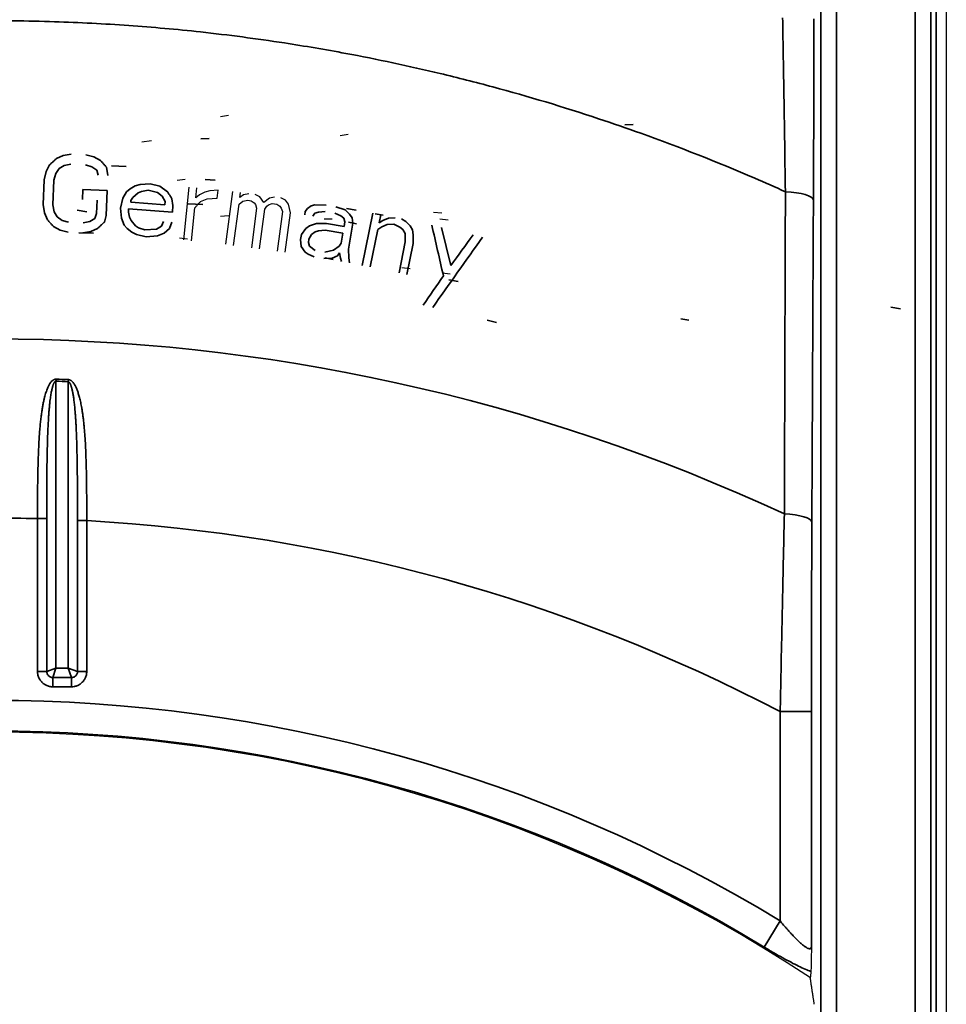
# Model space of a CAD drawing. Header units: millimetres. Extents: x -11430 to 11430, y -488 to 4365.
# Tile 64 of 92: x 1331 to 1361, y 2782 to 2813. Entities that reach past the tile are written whole.
import ezdxf

# ---------------------------------------------------------------- set-up
doc = ezdxf.new("R2010")
doc.units = ezdxf.units.MM
doc.header["$LTSCALE"] = 15
doc.layers.add('_Sichtbarkanten', color=7, linetype='Continuous', lineweight=25)
doc.layers.add('Sichtbar schmal (ISO)', color=7, linetype='Continuous', lineweight=35)

msp = doc.modelspace()

# ---------------------------------------------------------------- linework, layer by layer
at = {"layer": '_Sichtbarkanten'}
for p, q in [((1360.751, 3090.095), (1360.751, 2396.095)), ((1337.535, 2810.249), (1337.789, 2810.295)), ((1335.019, 2809.439), (1335.327, 2809.485)), ((1341.359, 2809.645), (1341.614, 2809.691)), ((1336.147, 2808.217), (1336.405, 2808.247)), ((1336.524, 2807.996), (1336.348, 2806.303)), ((1336.75, 2807.652), (1336.783, 2807.969)), ((1337.192, 2807.873), (1337.031, 2807.836)), ((1337.457, 2807.899), (1337.192, 2807.873)), ((1337.429, 2807.634), (1337.457, 2807.899)), ((1336.865, 2807.747), (1336.75, 2807.652)), ((1337.031, 2807.836), (1336.865, 2807.747)), ((1336.895, 2807.53), (1337.113, 2807.614)), ((1337.113, 2807.614), (1337.429, 2807.634)), ((1337.921, 2807.851), (1337.695, 2806.164)), ((1338.129, 2807.448), (1338.247, 2807.539)), ((1338.158, 2807.659), (1338.179, 2807.817)), ((1338.275, 2807.75), (1338.158, 2807.659)), ((1338.247, 2807.539), (1338.409, 2807.571)), ((1338.437, 2807.782), (1338.275, 2807.75)), ((1338.409, 2807.571), (1338.512, 2807.558)), ((1338.512, 2807.558), (1338.608, 2807.491)), ((1338.791, 2807.681), (1338.643, 2807.755)), ((1338.925, 2807.503), (1338.791, 2807.681)), ((1339.101, 2807.64), (1338.925, 2807.503)), ((1339.263, 2807.672), (1339.101, 2807.64)), ((1339.617, 2807.571), (1339.469, 2807.645)), ((1339.706, 2807.452), (1339.617, 2807.571)), ((1336.607, 2806.276), (1336.717, 2807.334)), ((1337.954, 2806.13), (1338.129, 2807.448)), ((1338.69, 2807.319), (1338.521, 2806.054)), ((1338.608, 2807.491), (1338.653, 2807.432)), ((1338.653, 2807.432), (1338.69, 2807.319)), ((1338.78, 2806.019), (1338.948, 2807.285)), ((1338.948, 2807.285), (1339.014, 2807.383)), ((1339.014, 2807.383), (1339.073, 2807.429)), ((1339.073, 2807.429), (1339.183, 2807.468)), ((1339.183, 2807.468), (1339.338, 2807.447)), ((1339.338, 2807.447), (1339.434, 2807.381)), ((1339.434, 2807.381), (1339.479, 2807.321)), ((1339.479, 2807.321), (1339.516, 2807.209)), ((1339.774, 2807.174), (1339.706, 2807.452)), ((1337.535, 2807.067), (1337.794, 2807.081)), ((1339.516, 2807.209), (1339.347, 2805.944)), ((1339.606, 2805.909), (1339.774, 2807.174)), ((1340.847, 2806.974), (1341.106, 2806.982)), ((1344.611, 2807.155), (1344.352, 2807.182)), ((1344.813, 2806.931), (1344.555, 2806.966)), ((1336.479, 2806.326), (1336.221, 2806.361)), ((1343.598, 2805.376), (1343.34, 2805.411)), ((1344.881, 2805.205), (1344.623, 2805.239))]:
    msp.add_line(p, q, dxfattribs=at)
msp.add_arc((1330.251, 2743.095), 47.457, 56.5611, 123.4389, dxfattribs=at)
msp.add_open_spline([(1336.717, 2807.334), (1336.737, 2807.356), (1336.776, 2807.399), (1336.835, 2807.464), (1336.875, 2807.508), (1336.895, 2807.53)], degree=3, dxfattribs=at)
for points, knots in [([(1356.436, 2783.698), (1356.436, 2783.682), (1356.436, 2783.666), (1356.434, 2783.468), (1356.431, 2783.304), (1356.426, 2783.107), (1356.425, 2783.05), (1356.421, 2782.958), (1356.419, 2782.923), (1356.417, 2782.899)], [-0.1392023, -0.1392023, -0.1392023, -0.1392023, -0.1334216, -0.1334216, -0.0665645, -0.0665645, -0.0331697, -0.0331697, -0.000001, -0.000001, -0.000001, -0.000001]), ([(1356.417, 2782.899), (1356.415, 2782.865), (1356.412, 2782.831), (1356.409, 2782.797), (1356.407, 2782.763), (1356.404, 2782.73), (1356.401, 2782.696)], [0, 0, 0, 0, 0.5, 0.5, 0.5, 1, 1, 1, 1])]:
    msp.add_open_spline(points, degree=3, knots=knots, dxfattribs=at)
msp.add_rational_spline([(1356.528, 2781.85), (1356.465, 2782.27), (1356.401, 2782.696)], [1.00023596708, 1.00023894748, 1.0001792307], degree=2, dxfattribs=at)
at = {"layer": 'Sichtbar schmal (ISO)'}
for p, q in [((1356.742, 2395.763), (1356.742, 3090.426)), ((1357.242, 3090.426), (1357.242, 2395.763)), ((1359.759, 2395.745), (1359.759, 3090.444)), ((1360.259, 3090.444), (1360.259, 2395.745)), ((1360.425, 2395.579), (1360.425, 3090.61)), ((1350.473, 2809.987), (1350.73, 2810)), ((1336.91, 2809.538), (1337.17, 2809.551)), ((1332.499, 2809.005), (1332.286, 2808.907)), ((1332.761, 2809.047), (1332.499, 2809.005)), ((1333.487, 2808.964), (1333.229, 2809.028)), ((1333.691, 2808.849), (1333.487, 2808.964)), ((1331.957, 2808.494), (1331.894, 2808.231)), ((1332.069, 2808.703), (1331.957, 2808.494)), ((1332.267, 2808.428), (1332.377, 2808.584)), ((1332.377, 2808.584), (1332.538, 2808.684)), ((1332.538, 2808.684), (1332.748, 2808.728)), ((1333.216, 2808.709), (1333.422, 2808.647)), ((1333.422, 2808.647), (1333.574, 2808.535)), ((1333.574, 2808.535), (1333.62, 2808.373)), ((1333.932, 2808.36), (1333.891, 2808.628)), ((1334.512, 2808.656), (1334.043, 2808.675)), ((1331.894, 2808.231), (1331.861, 2807.434)), ((1332.173, 2807.421), (1332.206, 2808.218)), ((1332.206, 2808.218), (1332.267, 2808.428)), ((1337.36, 2808.22), (1337.047, 2808.233)), ((1333.132, 2807.914), (1333.119, 2807.595)), ((1333.912, 2807.882), (1333.132, 2807.914)), ((1333.88, 2807.085), (1333.912, 2807.882)), ((1334.645, 2807.938), (1334.533, 2807.84)), ((1334.809, 2808.032), (1334.645, 2807.938)), ((1334.969, 2808.073), (1334.809, 2808.032)), ((1334.897, 2807.812), (1335.005, 2807.857)), ((1335.285, 2808.102), (1334.969, 2808.073)), ((1335.005, 2807.857), (1335.217, 2807.894)), ((1335.217, 2807.894), (1335.524, 2807.817)), ((1335.592, 2808.025), (1335.285, 2808.102)), ((1335.84, 2807.846), (1335.592, 2808.025)), ((1333.587, 2807.576), (1333.57, 2807.151)), ((1334.413, 2807.635), (1334.337, 2807.321)), ((1334.533, 2807.84), (1334.413, 2807.635)), ((1334.665, 2807.509), (1334.669, 2807.562)), ((1334.669, 2807.562), (1334.729, 2807.665)), ((1334.729, 2807.665), (1334.897, 2807.812)), ((1335.524, 2807.817), (1335.672, 2807.699)), ((1335.672, 2807.699), (1335.763, 2807.532)), ((1336.015, 2807.406), (1335.979, 2807.622)), ((1331.861, 2807.434), (1331.902, 2807.166)), ((1332.217, 2807.206), (1332.173, 2807.421)), ((1333.257, 2807.204), (1332.949, 2807.256)), ((1334.337, 2807.321), (1334.364, 2806.999)), ((1334.588, 2807.195), (1334.597, 2807.301)), ((1334.597, 2807.301), (1335.999, 2807.194)), ((1335.755, 2807.426), (1334.665, 2807.509)), ((1335.763, 2807.532), (1335.755, 2807.426)), ((1335.999, 2807.194), (1336.015, 2807.406)), ((1336.97, 2807.438), (1336.502, 2807.457)), ((1340.317, 2807.304), (1340.248, 2807.208)), ((1340.438, 2807.392), (1340.317, 2807.304)), ((1340.549, 2807.427), (1340.438, 2807.392)), ((1340.917, 2807.419), (1340.549, 2807.427)), ((1341.525, 2807.262), (1341.226, 2807.367)), ((1341.661, 2807.131), (1341.525, 2807.262)), ((1341.877, 2807.256), (1341.569, 2807.308)), ((1331.902, 2807.166), (1331.998, 2806.949)), ((1332.314, 2807.042), (1332.217, 2807.206)), ((1332.466, 2806.93), (1332.314, 2807.042)), ((1332.672, 2806.868), (1332.466, 2806.93)), ((1333.511, 2806.993), (1333.351, 2806.894)), ((1333.57, 2807.151), (1333.511, 2806.993)), ((1333.819, 2806.874), (1333.88, 2807.085)), ((1334.364, 2806.999), (1334.452, 2806.779)), ((1334.628, 2807.032), (1334.588, 2807.195)), ((1334.672, 2806.922), (1334.628, 2807.032)), ((1334.816, 2806.751), (1334.672, 2806.922)), ((1340.248, 2807.208), (1340.23, 2807.103)), ((1340.487, 2807.06), (1340.556, 2807.156)), ((1340.556, 2807.156), (1340.668, 2807.191)), ((1340.668, 2807.191), (1340.882, 2807.209)), ((1341.19, 2807.157), (1341.387, 2807.07)), ((1341.387, 2807.07), (1341.48, 2807)), ((1341.48, 2807), (1341.514, 2806.886)), ((1341.746, 2807.009), (1341.661, 2807.131)), ((1341.771, 2806.843), (1341.746, 2807.009)), ((1342.406, 2807.158), (1342.07, 2805.489)), ((1342.739, 2807.091), (1342.483, 2807.142)), ((1342.609, 2806.846), (1342.661, 2807.106)), ((1342.732, 2806.929), (1342.609, 2806.846)), ((1342.906, 2807.003), (1342.732, 2806.929)), ((1343.121, 2807.014), (1342.906, 2807.003)), ((1343.468, 2806.89), (1343.325, 2806.973)), ((1332.197, 2806.728), (1332.401, 2806.613)), ((1332.401, 2806.613), (1332.659, 2806.549)), ((1333.351, 2806.894), (1333.14, 2806.849)), ((1333.39, 2806.573), (1333.602, 2806.67)), ((1334.452, 2806.779), (1334.548, 2806.665)), ((1334.548, 2806.665), (1334.695, 2806.547)), ((1334.915, 2806.69), (1334.816, 2806.751)), ((1335.119, 2806.621), (1334.915, 2806.69)), ((1335.487, 2806.646), (1335.119, 2806.621)), ((1335.651, 2806.74), (1335.487, 2806.646)), ((1335.715, 2806.896), (1335.651, 2806.74)), ((1335.738, 2806.52), (1335.906, 2806.667)), ((1335.906, 2806.667), (1335.974, 2806.876)), ((1340.262, 2806.666), (1340.124, 2806.474)), ((1340.382, 2806.754), (1340.262, 2806.666)), ((1340.606, 2806.824), (1340.382, 2806.754)), ((1340.561, 2806.562), (1340.673, 2806.597)), ((1340.923, 2806.824), (1340.606, 2806.824)), ((1340.673, 2806.597), (1340.887, 2806.615)), ((1340.887, 2806.615), (1341.452, 2806.519)), ((1341.487, 2806.729), (1340.923, 2806.824)), ((1341.514, 2806.886), (1341.487, 2806.729)), ((1341.629, 2806.004), (1341.771, 2806.843)), ((1341.887, 2806.823), (1341.63, 2806.867)), ((1342.326, 2805.438), (1342.567, 2806.637)), ((1342.567, 2806.637), (1342.69, 2806.721)), ((1342.69, 2806.721), (1342.864, 2806.794)), ((1342.864, 2806.794), (1343.079, 2806.805)), ((1343.079, 2806.805), (1343.273, 2806.712)), ((1343.273, 2806.712), (1343.364, 2806.639)), ((1343.364, 2806.639), (1343.445, 2806.514)), ((1343.6, 2806.755), (1343.468, 2806.89)), ((1343.681, 2806.63), (1343.6, 2806.755)), ((1343.701, 2806.463), (1343.681, 2806.63)), ((1344.903, 2805.482), (1344.6, 2806.7)), ((1333.474, 2806.516), (1333.005, 2806.535)), ((1333.127, 2806.53), (1333.39, 2806.573)), ((1334.695, 2806.547), (1334.847, 2806.482)), ((1334.847, 2806.482), (1335.155, 2806.405)), ((1335.155, 2806.405), (1335.522, 2806.43)), ((1335.522, 2806.43), (1335.738, 2806.52)), ((1340.124, 2806.474), (1340.097, 2806.317)), ((1340.097, 2806.317), (1340.113, 2806.098)), ((1340.345, 2806.221), (1340.363, 2806.326)), ((1340.363, 2806.326), (1340.441, 2806.474)), ((1340.441, 2806.474), (1340.561, 2806.562)), ((1341.452, 2806.519), (1341.399, 2806.204)), ((1343.445, 2806.514), (1343.444, 2806.243)), ((1343.699, 2806.192), (1343.701, 2806.463)), ((1340.113, 2806.098), (1340.241, 2805.915)), ((1340.379, 2806.107), (1340.345, 2806.221)), ((1340.566, 2805.967), (1340.379, 2806.107)), ((1341.149, 2805.977), (1340.875, 2805.915)), ((1341.33, 2806.108), (1341.149, 2805.977)), ((1341.399, 2806.204), (1341.33, 2806.108)), ((1341.636, 2805.733), (1341.629, 2806.004)), ((1343.444, 2806.243), (1343.245, 2805.253)), ((1343.5, 2805.201), (1343.699, 2806.192)), ((1340.241, 2805.915), (1340.334, 2805.845)), ((1340.334, 2805.845), (1340.531, 2805.758)), ((1340.839, 2805.706), (1341.105, 2805.715)), ((1341.141, 2805.676), (1340.886, 2805.728)), ((1341.105, 2805.715), (1341.276, 2805.793)), ((1341.276, 2805.793), (1341.346, 2805.89)), ((1341.346, 2805.89), (1341.37, 2805.724)), ((1341.37, 2805.724), (1341.404, 2805.61)), ((1341.661, 2805.567), (1341.636, 2805.733)), ((1345.142, 2804.978), (1344.834, 2805.03)), ((1359.287, 2804.096), (1358.98, 2804.148)), ((1352.516, 2803.731), (1352.259, 2803.774)), ((1346.367, 2803.665), (1346.063, 2803.736)), ((1332.272, 2801.782), (1332.272, 2792.598)), ((1332.668, 2801.835), (1332.665, 2801.768)), ((1332.665, 2792.598), (1332.665, 2801.768)), ((1331.681, 2797.388), (1331.681, 2792.5)), ((1331.681, 2797.388), (1331.976, 2797.388)), ((1331.976, 2797.388), (1331.976, 2792.5)), ((1333.257, 2797.324), (1332.961, 2797.324)), ((1332.961, 2792.5), (1332.961, 2797.324)), ((1333.257, 2792.5), (1333.257, 2797.324)), ((1331.681, 2792.5), (1331.976, 2792.5)), ((1331.976, 2792.5), (1332.272, 2792.598)), ((1332.174, 2792.302), (1332.272, 2792.598)), ((1332.272, 2792.598), (1332.665, 2792.598)), ((1332.961, 2792.5), (1332.665, 2792.598)), ((1332.764, 2792.302), (1332.665, 2792.598)), ((1333.257, 2792.5), (1332.961, 2792.5)), ((1332.174, 2792.302), (1332.764, 2792.302)), ((1332.174, 2792.007), (1332.174, 2792.302)), ((1332.764, 2792.007), (1332.764, 2792.302)), ((1332.174, 2792.007), (1332.764, 2792.007)), ((1356.436, 2791.214), (1355.437, 2791.214)), ((1355.437, 2784.518), (1355.437, 2791.214)), ((1356.436, 2783.698), (1356.436, 2791.214)), ((1355.437, 2784.518), (1354.927, 2783.679))]:
    msp.add_line(p, q, dxfattribs=at)
for radius, start, end in [(60.041, 65.05667, 114.94333), (58.723, 87.64344, 88.02709), (58.79, 87.64344, 88.02709), (54.312, 88.4912, 91.5088), (54.312, 62.3724, 86.8271), (48.479, 58.6998, 121.3002), (47.498, 58.6998, 121.3002)]:
    msp.add_arc((1330.251, 2743.095), radius, start, end, dxfattribs=at)
for centre, major_axis, ratio, start_param, end_param in [((1355.5, 2807.578), (1, -0.005), 0.268648, 0.018119, 1.467477), ((1358.303, 3125.562), (1.963, 356.347), 0.000323, 2.673307, 2.742089), ((1418.666, 2482.33), (285.238, -1243.919), 0.00002, 1.833319, 1.834665), ((1080.102, 2431.492), (992.251, 1398.136), 0.000123, 1.299419, 1.301088), ((1087.992, 2450.971), (-966.517, -1333.475), 0.000022, 4.442551, 4.443314), ((1081.334, 2422.775), (-982.659, -1426.649), 0.000023, 4.441061, 4.441745), ((1332.275, 2801.782), (-0.01, -0.3), 0.007759, 4.4866, 4.712389), ((1355.45, 2797.276), (1, -0.005), 0.262162, 0.018086, 1.45095)]:
    msp.add_ellipse(centre, major_axis=major_axis, ratio=ratio, start_param=start_param, end_param=end_param, dxfattribs=at)
for points, knots in [([(1304.897, 2807.845), (1305.032, 2807.906), (1305.168, 2807.967), (1305.304, 2808.027), (1306.602, 2808.603), (1307.918, 2809.133), (1309.248, 2809.617), (1309.486, 2809.703), (1309.724, 2809.788), (1309.963, 2809.872), (1311.199, 2810.304), (1312.446, 2810.696), (1313.706, 2811.048), (1314.054, 2811.145), (1314.403, 2811.239), (1314.753, 2811.33), (1315.914, 2811.633), (1317.084, 2811.902), (1318.261, 2812.136), (1318.721, 2812.227), (1319.182, 2812.313), (1319.644, 2812.394), (1320.72, 2812.583), (1321.8, 2812.743), (1322.883, 2812.873), (1323.456, 2812.943), (1324.029, 2813.004), (1324.603, 2813.057), (1325.583, 2813.147), (1326.564, 2813.214), (1327.547, 2813.257), (1328.231, 2813.287), (1328.915, 2813.306), (1329.599, 2813.313), (1330.476, 2813.323), (1331.354, 2813.313), (1332.23, 2813.285), (1333.022, 2813.259), (1333.813, 2813.219), (1334.603, 2813.162), (1335.368, 2813.108), (1336.132, 2813.04), (1336.894, 2812.957), (1337.789, 2812.859), (1338.682, 2812.742), (1339.577, 2812.605), (1340.231, 2812.504), (1340.886, 2812.393), (1341.543, 2812.27), (1342.545, 2812.083), (1343.552, 2811.869), (1344.564, 2811.627), (1345.124, 2811.492), (1345.686, 2811.35), (1346.248, 2811.198), (1347.375, 2810.894), (1348.506, 2810.555), (1349.629, 2810.182), (1350.08, 2810.032), (1350.531, 2809.876), (1350.979, 2809.716), (1352.207, 2809.276), (1353.421, 2808.797), (1354.622, 2808.279), (1354.951, 2808.137), (1355.278, 2807.992), (1355.604, 2807.845)], [0, 0, 0, 0, 0.008623, 0.008623, 0.008623, 0.090909, 0.090909, 0.090909, 0.105629, 0.105629, 0.105629, 0.181818, 0.181818, 0.181818, 0.202874, 0.202874, 0.202874, 0.272727, 0.272727, 0.272727, 0.300046, 0.300046, 0.300046, 0.363636, 0.363636, 0.363636, 0.397236, 0.397236, 0.397236, 0.454545, 0.454545, 0.454545, 0.494391, 0.494391, 0.494391, 0.545455, 0.545455, 0.545455, 0.59165, 0.59165, 0.59165, 0.636364, 0.636364, 0.636364, 0.6889, 0.6889, 0.6889, 0.727273, 0.727273, 0.727273, 0.785788, 0.785788, 0.785788, 0.818182, 0.818182, 0.818182, 0.883039, 0.883039, 0.883039, 0.909091, 0.909091, 0.909091, 0.980481, 0.980481, 0.980481, 1, 1, 1, 1]), ([(1355.604, 2807.845), (1355.596, 2808.424), (1355.586, 2809.017), (1355.577, 2809.601), (1355.568, 2810.184), (1355.559, 2810.758), (1355.549, 2811.386), (1355.539, 2812.014), (1355.528, 2812.696), (1355.516, 2813.41)], [0, 0, 0, 0, 0.3333333, 0.3333333, 0.3333333, 0.6666667, 0.6666667, 0.6666667, 1, 1, 1, 1]), ([(1355.571, 2797.535), (1355.573, 2798.27), (1355.575, 2798.982), (1355.578, 2799.66), (1355.58, 2800.339), (1355.582, 2800.983), (1355.584, 2801.627), (1355.586, 2802.271), (1355.588, 2802.914), (1355.59, 2803.574), (1355.592, 2804.234), (1355.594, 2804.91), (1355.597, 2805.62), (1355.599, 2806.33), (1355.602, 2807.073), (1355.604, 2807.845)], [0, 0, 0, 0, 0.2, 0.2, 0.2, 0.4, 0.4, 0.4, 0.6, 0.6, 0.6, 0.8, 0.8, 0.8, 1, 1, 1, 1]), ([(1332.275, 2801.85), (1332.268, 2801.85), (1332.261, 2801.85), (1332.254, 2801.849), (1332.247, 2801.848), (1332.24, 2801.847), (1332.233, 2801.845), (1332.226, 2801.843), (1332.218, 2801.84), (1332.211, 2801.837), (1332.204, 2801.834), (1332.196, 2801.83), (1332.189, 2801.825), (1332.182, 2801.821), (1332.174, 2801.816), (1332.167, 2801.81), (1332.159, 2801.804), (1332.152, 2801.798), (1332.145, 2801.791), (1332.137, 2801.784), (1332.13, 2801.776), (1332.123, 2801.767), (1332.115, 2801.759), (1332.108, 2801.75), (1332.1, 2801.74), (1332.093, 2801.73), (1332.086, 2801.719), (1332.078, 2801.708), (1332.071, 2801.697), (1332.063, 2801.684), (1332.056, 2801.671), (1332.049, 2801.658), (1332.041, 2801.644), (1332.033, 2801.628), (1332.026, 2801.613), (1332.018, 2801.597), (1332.011, 2801.58), (1332.003, 2801.562), (1331.995, 2801.544), (1331.988, 2801.524), (1331.98, 2801.504), (1331.972, 2801.482), (1331.964, 2801.459), (1331.956, 2801.437), (1331.948, 2801.412), (1331.94, 2801.386), (1331.932, 2801.36), (1331.924, 2801.332), (1331.916, 2801.301), (1331.908, 2801.271), (1331.9, 2801.239), (1331.892, 2801.204), (1331.884, 2801.169), (1331.876, 2801.132), (1331.867, 2801.092), (1331.859, 2801.052), (1331.851, 2801.009), (1331.843, 2800.965), (1331.836, 2800.92), (1331.828, 2800.874), (1331.821, 2800.825), (1331.813, 2800.777), (1331.806, 2800.726), (1331.799, 2800.672), (1331.793, 2800.619), (1331.786, 2800.564), (1331.78, 2800.506), (1331.774, 2800.448), (1331.768, 2800.387), (1331.762, 2800.324), (1331.756, 2800.261), (1331.751, 2800.195), (1331.746, 2800.126), (1331.741, 2800.058), (1331.736, 2799.986), (1331.731, 2799.91), (1331.727, 2799.835), (1331.722, 2799.756), (1331.719, 2799.674), (1331.715, 2799.592), (1331.711, 2799.506), (1331.708, 2799.419), (1331.705, 2799.331), (1331.702, 2799.24), (1331.699, 2799.146), (1331.697, 2799.052), (1331.695, 2798.955), (1331.693, 2798.853), (1331.691, 2798.751), (1331.689, 2798.645), (1331.687, 2798.534), (1331.686, 2798.423), (1331.685, 2798.306), (1331.684, 2798.185), (1331.683, 2798.063), (1331.682, 2797.936), (1331.682, 2797.803), (1331.681, 2797.67), (1331.681, 2797.532), (1331.681, 2797.388)], [0, 0, 0, 0, 0.030303, 0.030303, 0.030303, 0.0606061, 0.0606061, 0.0606061, 0.0909091, 0.0909091, 0.0909091, 0.1212121, 0.1212121, 0.1212121, 0.1515152, 0.1515152, 0.1515152, 0.1818182, 0.1818182, 0.1818182, 0.2121212, 0.2121212, 0.2121212, 0.2424242, 0.2424242, 0.2424242, 0.2727273, 0.2727273, 0.2727273, 0.3030303, 0.3030303, 0.3030303, 0.3333333, 0.3333333, 0.3333333, 0.3636364, 0.3636364, 0.3636364, 0.3939394, 0.3939394, 0.3939394, 0.4242424, 0.4242424, 0.4242424, 0.4545455, 0.4545455, 0.4545455, 0.4848485, 0.4848485, 0.4848485, 0.5151515, 0.5151515, 0.5151515, 0.5454545, 0.5454545, 0.5454545, 0.5757576, 0.5757576, 0.5757576, 0.6060606, 0.6060606, 0.6060606, 0.6363636, 0.6363636, 0.6363636, 0.6666667, 0.6666667, 0.6666667, 0.6969697, 0.6969697, 0.6969697, 0.7272727, 0.7272727, 0.7272727, 0.7575758, 0.7575758, 0.7575758, 0.7878788, 0.7878788, 0.7878788, 0.8181818, 0.8181818, 0.8181818, 0.8484848, 0.8484848, 0.8484848, 0.8787879, 0.8787879, 0.8787879, 0.9090909, 0.9090909, 0.9090909, 0.9393939, 0.9393939, 0.9393939, 0.969697, 0.969697, 0.969697, 1, 1, 1, 1]), ([(1332.272, 2801.782), (1332.269, 2801.783), (1332.266, 2801.782), (1332.262, 2801.782), (1332.259, 2801.781), (1332.255, 2801.78), (1332.251, 2801.778), (1332.248, 2801.776), (1332.244, 2801.773), (1332.241, 2801.77), (1332.237, 2801.767), (1332.233, 2801.763), (1332.229, 2801.759), (1332.226, 2801.754), (1332.222, 2801.749), (1332.218, 2801.743), (1332.215, 2801.738), (1332.211, 2801.731), (1332.207, 2801.724), (1332.204, 2801.718), (1332.2, 2801.71), (1332.196, 2801.702), (1332.193, 2801.693), (1332.189, 2801.684), (1332.185, 2801.675), (1332.182, 2801.665), (1332.178, 2801.654), (1332.174, 2801.643), (1332.171, 2801.632), (1332.167, 2801.62), (1332.163, 2801.607), (1332.159, 2801.594), (1332.156, 2801.58), (1332.152, 2801.565), (1332.148, 2801.55), (1332.144, 2801.534), (1332.141, 2801.517), (1332.137, 2801.499), (1332.133, 2801.481), (1332.129, 2801.461), (1332.125, 2801.442), (1332.121, 2801.421), (1332.117, 2801.398), (1332.113, 2801.376), (1332.109, 2801.352), (1332.105, 2801.326), (1332.101, 2801.3), (1332.097, 2801.272), (1332.093, 2801.243), (1332.089, 2801.213), (1332.085, 2801.181), (1332.081, 2801.147), (1332.077, 2801.112), (1332.073, 2801.076), (1332.069, 2801.036), (1332.065, 2800.997), (1332.061, 2800.955), (1332.057, 2800.911), (1332.053, 2800.867), (1332.049, 2800.822), (1332.046, 2800.774), (1332.042, 2800.726), (1332.039, 2800.676), (1332.035, 2800.623), (1332.032, 2800.571), (1332.029, 2800.516), (1332.025, 2800.459), (1332.022, 2800.402), (1332.019, 2800.342), (1332.016, 2800.28), (1332.014, 2800.218), (1332.011, 2800.153), (1332.008, 2800.085), (1332.006, 2800.018), (1332.003, 2799.947), (1332.001, 2799.872), (1331.999, 2799.798), (1331.997, 2799.72), (1331.995, 2799.639), (1331.993, 2799.559), (1331.991, 2799.475), (1331.99, 2799.388), (1331.988, 2799.302), (1331.987, 2799.212), (1331.985, 2799.12), (1331.984, 2799.027), (1331.983, 2798.931), (1331.982, 2798.831), (1331.981, 2798.731), (1331.98, 2798.627), (1331.98, 2798.517), (1331.979, 2798.407), (1331.978, 2798.293), (1331.978, 2798.173), (1331.977, 2798.053), (1331.977, 2797.928), (1331.977, 2797.797), (1331.977, 2797.666), (1331.976, 2797.53), (1331.976, 2797.388)], [0, 0, 0, 0, 0.030303, 0.030303, 0.030303, 0.0606061, 0.0606061, 0.0606061, 0.0909091, 0.0909091, 0.0909091, 0.1212121, 0.1212121, 0.1212121, 0.1515152, 0.1515152, 0.1515152, 0.1818182, 0.1818182, 0.1818182, 0.2121212, 0.2121212, 0.2121212, 0.2424242, 0.2424242, 0.2424242, 0.2727273, 0.2727273, 0.2727273, 0.3030303, 0.3030303, 0.3030303, 0.3333333, 0.3333333, 0.3333333, 0.3636364, 0.3636364, 0.3636364, 0.3939394, 0.3939394, 0.3939394, 0.4242424, 0.4242424, 0.4242424, 0.4545455, 0.4545455, 0.4545455, 0.4848485, 0.4848485, 0.4848485, 0.5151515, 0.5151515, 0.5151515, 0.5454545, 0.5454545, 0.5454545, 0.5757576, 0.5757576, 0.5757576, 0.6060606, 0.6060606, 0.6060606, 0.6363636, 0.6363636, 0.6363636, 0.6666667, 0.6666667, 0.6666667, 0.6969697, 0.6969697, 0.6969697, 0.7272727, 0.7272727, 0.7272727, 0.7575758, 0.7575758, 0.7575758, 0.7878788, 0.7878788, 0.7878788, 0.8181818, 0.8181818, 0.8181818, 0.8484848, 0.8484848, 0.8484848, 0.8787879, 0.8787879, 0.8787879, 0.9090909, 0.9090909, 0.9090909, 0.9393939, 0.9393939, 0.9393939, 0.969697, 0.969697, 0.969697, 1, 1, 1, 1]), ([(1332.961, 2797.324), (1332.961, 2797.429), (1332.961, 2797.534), (1332.961, 2797.639), (1332.961, 2797.744), (1332.96, 2797.849), (1332.96, 2797.955), (1332.96, 2798.061), (1332.959, 2798.168), (1332.959, 2798.273), (1332.958, 2798.379), (1332.958, 2798.483), (1332.957, 2798.586), (1332.956, 2798.689), (1332.955, 2798.789), (1332.954, 2798.887), (1332.953, 2798.985), (1332.952, 2799.08), (1332.95, 2799.171), (1332.949, 2799.262), (1332.947, 2799.349), (1332.946, 2799.432), (1332.944, 2799.514), (1332.942, 2799.592), (1332.94, 2799.666), (1332.938, 2799.739), (1332.936, 2799.809), (1332.934, 2799.874), (1332.932, 2799.94), (1332.93, 2800.002), (1332.928, 2800.061), (1332.926, 2800.12), (1332.923, 2800.176), (1332.921, 2800.229), (1332.918, 2800.283), (1332.916, 2800.334), (1332.913, 2800.383), (1332.911, 2800.431), (1332.908, 2800.478), (1332.905, 2800.522), (1332.903, 2800.566), (1332.9, 2800.608), (1332.897, 2800.648), (1332.894, 2800.689), (1332.891, 2800.727), (1332.889, 2800.763), (1332.886, 2800.8), (1332.883, 2800.834), (1332.88, 2800.867), (1332.877, 2800.901), (1332.874, 2800.932), (1332.871, 2800.962), (1332.868, 2800.992), (1332.865, 2801.021), (1332.862, 2801.049), (1332.859, 2801.076), (1332.856, 2801.103), (1332.853, 2801.128), (1332.85, 2801.154), (1332.847, 2801.178), (1332.844, 2801.202), (1332.841, 2801.225), (1332.838, 2801.248), (1332.834, 2801.27), (1332.831, 2801.292), (1332.828, 2801.313), (1332.825, 2801.333), (1332.821, 2801.353), (1332.818, 2801.373), (1332.815, 2801.392), (1332.811, 2801.41), (1332.808, 2801.428), (1332.804, 2801.445), (1332.801, 2801.462), (1332.798, 2801.478), (1332.794, 2801.494), (1332.791, 2801.509), (1332.787, 2801.524), (1332.784, 2801.538), (1332.78, 2801.552), (1332.777, 2801.566), (1332.773, 2801.579), (1332.77, 2801.592), (1332.766, 2801.604), (1332.763, 2801.615), (1332.759, 2801.626), (1332.756, 2801.637), (1332.752, 2801.646), (1332.749, 2801.656), (1332.745, 2801.665), (1332.742, 2801.673), (1332.739, 2801.681), (1332.736, 2801.688), (1332.732, 2801.695), (1332.729, 2801.702), (1332.726, 2801.708), (1332.723, 2801.713), (1332.72, 2801.719), (1332.717, 2801.724), (1332.714, 2801.729), (1332.711, 2801.733), (1332.708, 2801.737), (1332.705, 2801.741), (1332.702, 2801.744), (1332.699, 2801.748), (1332.697, 2801.751), (1332.694, 2801.753), (1332.691, 2801.756), (1332.688, 2801.758), (1332.685, 2801.761), (1332.681, 2801.763), (1332.677, 2801.764), (1332.674, 2801.766), (1332.67, 2801.767), (1332.665, 2801.768)], [0, 0, 0, 0, 0.026316, 0.026316, 0.026316, 0.052632, 0.052632, 0.052632, 0.078947, 0.078947, 0.078947, 0.105263, 0.105263, 0.105263, 0.131579, 0.131579, 0.131579, 0.157895, 0.157895, 0.157895, 0.184211, 0.184211, 0.184211, 0.210526, 0.210526, 0.210526, 0.236842, 0.236842, 0.236842, 0.263158, 0.263158, 0.263158, 0.289474, 0.289474, 0.289474, 0.315789, 0.315789, 0.315789, 0.342105, 0.342105, 0.342105, 0.368421, 0.368421, 0.368421, 0.394737, 0.394737, 0.394737, 0.421053, 0.421053, 0.421053, 0.447368, 0.447368, 0.447368, 0.473684, 0.473684, 0.473684, 0.5, 0.5, 0.5, 0.526316, 0.526316, 0.526316, 0.552632, 0.552632, 0.552632, 0.578947, 0.578947, 0.578947, 0.605263, 0.605263, 0.605263, 0.631579, 0.631579, 0.631579, 0.657895, 0.657895, 0.657895, 0.684211, 0.684211, 0.684211, 0.710526, 0.710526, 0.710526, 0.736842, 0.736842, 0.736842, 0.763158, 0.763158, 0.763158, 0.789474, 0.789474, 0.789474, 0.815789, 0.815789, 0.815789, 0.842105, 0.842105, 0.842105, 0.868421, 0.868421, 0.868421, 0.894737, 0.894737, 0.894737, 0.921053, 0.921053, 0.921053, 0.947368, 0.947368, 0.947368, 0.973684, 0.973684, 0.973684, 1, 1, 1, 1]), ([(1333.257, 2797.324), (1333.257, 2797.43), (1333.257, 2797.537), (1333.257, 2797.644), (1333.256, 2797.75), (1333.256, 2797.857), (1333.256, 2797.965), (1333.255, 2798.072), (1333.254, 2798.181), (1333.253, 2798.288), (1333.252, 2798.395), (1333.251, 2798.501), (1333.25, 2798.605), (1333.248, 2798.709), (1333.246, 2798.812), (1333.244, 2798.911), (1333.242, 2799.01), (1333.24, 2799.107), (1333.237, 2799.199), (1333.234, 2799.291), (1333.231, 2799.38), (1333.228, 2799.464), (1333.225, 2799.548), (1333.221, 2799.627), (1333.217, 2799.701), (1333.214, 2799.776), (1333.21, 2799.846), (1333.206, 2799.913), (1333.201, 2799.979), (1333.197, 2800.042), (1333.193, 2800.102), (1333.188, 2800.162), (1333.183, 2800.219), (1333.179, 2800.273), (1333.174, 2800.328), (1333.169, 2800.38), (1333.164, 2800.429), (1333.159, 2800.478), (1333.153, 2800.526), (1333.148, 2800.57), (1333.143, 2800.615), (1333.137, 2800.658), (1333.132, 2800.699), (1333.126, 2800.74), (1333.12, 2800.778), (1333.115, 2800.815), (1333.109, 2800.852), (1333.103, 2800.888), (1333.097, 2800.921), (1333.092, 2800.955), (1333.086, 2800.987), (1333.08, 2801.017), (1333.074, 2801.048), (1333.068, 2801.077), (1333.062, 2801.105), (1333.056, 2801.133), (1333.05, 2801.16), (1333.044, 2801.186), (1333.038, 2801.212), (1333.032, 2801.236), (1333.025, 2801.26), (1333.019, 2801.284), (1333.013, 2801.307), (1333.006, 2801.33), (1333, 2801.352), (1332.993, 2801.373), (1332.987, 2801.394), (1332.98, 2801.414), (1332.974, 2801.434), (1332.967, 2801.453), (1332.96, 2801.472), (1332.953, 2801.49), (1332.947, 2801.507), (1332.94, 2801.525), (1332.933, 2801.541), (1332.926, 2801.557), (1332.919, 2801.573), (1332.912, 2801.588), (1332.905, 2801.602), (1332.898, 2801.616), (1332.891, 2801.63), (1332.884, 2801.643), (1332.877, 2801.656), (1332.87, 2801.668), (1332.863, 2801.68), (1332.856, 2801.691), (1332.849, 2801.702), (1332.842, 2801.712), (1332.835, 2801.721), (1332.828, 2801.73), (1332.822, 2801.739), (1332.815, 2801.747), (1332.809, 2801.754), (1332.802, 2801.761), (1332.796, 2801.768), (1332.79, 2801.774), (1332.784, 2801.78), (1332.777, 2801.786), (1332.771, 2801.791), (1332.765, 2801.795), (1332.759, 2801.8), (1332.754, 2801.804), (1332.748, 2801.808), (1332.742, 2801.811), (1332.737, 2801.815), (1332.731, 2801.817), (1332.725, 2801.82), (1332.719, 2801.823), (1332.713, 2801.825), (1332.707, 2801.828), (1332.7, 2801.83), (1332.693, 2801.831), (1332.685, 2801.833), (1332.677, 2801.834), (1332.668, 2801.835)], [0, 0, 0, 0, 0.0263158, 0.0263158, 0.0263158, 0.0526316, 0.0526316, 0.0526316, 0.0789474, 0.0789474, 0.0789474, 0.1052632, 0.1052632, 0.1052632, 0.1315789, 0.1315789, 0.1315789, 0.1578947, 0.1578947, 0.1578947, 0.1842105, 0.1842105, 0.1842105, 0.2105263, 0.2105263, 0.2105263, 0.2368421, 0.2368421, 0.2368421, 0.2631579, 0.2631579, 0.2631579, 0.2894737, 0.2894737, 0.2894737, 0.3157895, 0.3157895, 0.3157895, 0.3421053, 0.3421053, 0.3421053, 0.3684211, 0.3684211, 0.3684211, 0.3947368, 0.3947368, 0.3947368, 0.4210526, 0.4210526, 0.4210526, 0.4473684, 0.4473684, 0.4473684, 0.4736842, 0.4736842, 0.4736842, 0.5, 0.5, 0.5, 0.5263158, 0.5263158, 0.5263158, 0.5526316, 0.5526316, 0.5526316, 0.5789474, 0.5789474, 0.5789474, 0.6052632, 0.6052632, 0.6052632, 0.6315789, 0.6315789, 0.6315789, 0.6578947, 0.6578947, 0.6578947, 0.6842105, 0.6842105, 0.6842105, 0.7105263, 0.7105263, 0.7105263, 0.7368421, 0.7368421, 0.7368421, 0.7631579, 0.7631579, 0.7631579, 0.7894737, 0.7894737, 0.7894737, 0.8157895, 0.8157895, 0.8157895, 0.8421053, 0.8421053, 0.8421053, 0.8684211, 0.8684211, 0.8684211, 0.8947368, 0.8947368, 0.8947368, 0.9210526, 0.9210526, 0.9210526, 0.9473684, 0.9473684, 0.9473684, 0.9736842, 0.9736842, 0.9736842, 1, 1, 1, 1]), ([(1355.437, 2791.214), (1355.451, 2791.9), (1355.465, 2792.593), (1355.479, 2793.272), (1355.494, 2793.95), (1355.508, 2794.615), (1355.523, 2795.32), (1355.538, 2796.026), (1355.554, 2796.773), (1355.571, 2797.535)], [0, 0, 0, 0, 0.3333333, 0.3333333, 0.3333333, 0.6666667, 0.6666667, 0.6666667, 1, 1, 1, 1]), ([(1356.436, 2791.214), (1356.436, 2791.874), (1356.437, 2792.538), (1356.438, 2793.189), (1356.439, 2793.84), (1356.44, 2794.477), (1356.442, 2795.154), (1356.444, 2795.83), (1356.447, 2796.544), (1356.45, 2797.276)], [0, 0, 0, 0, 0.3333333, 0.3333333, 0.3333333, 0.6666667, 0.6666667, 0.6666667, 1, 1, 1, 1]), ([(1331.976, 2792.5), (1331.976, 2792.487), (1331.977, 2792.473), (1331.98, 2792.46), (1331.983, 2792.446), (1331.987, 2792.432), (1331.994, 2792.417), (1332, 2792.403), (1332.009, 2792.389), (1332.018, 2792.377), (1332.028, 2792.365), (1332.039, 2792.354), (1332.05, 2792.345), (1332.062, 2792.336), (1332.074, 2792.328), (1332.087, 2792.322), (1332.1, 2792.315), (1332.115, 2792.31), (1332.129, 2792.307), (1332.144, 2792.304), (1332.159, 2792.302), (1332.174, 2792.302)], [0, 0, 0, 0, 0.1428571, 0.1428571, 0.1428571, 0.2857143, 0.2857143, 0.2857143, 0.4285714, 0.4285714, 0.4285714, 0.5714286, 0.5714286, 0.5714286, 0.7142857, 0.7142857, 0.7142857, 0.8571429, 0.8571429, 0.8571429, 1, 1, 1, 1]), ([(1332.764, 2792.302), (1332.776, 2792.302), (1332.79, 2792.303), (1332.804, 2792.306), (1332.818, 2792.309), (1332.832, 2792.313), (1332.846, 2792.32), (1332.86, 2792.326), (1332.874, 2792.335), (1332.886, 2792.344), (1332.899, 2792.354), (1332.909, 2792.365), (1332.918, 2792.376), (1332.928, 2792.388), (1332.935, 2792.4), (1332.942, 2792.413), (1332.948, 2792.426), (1332.953, 2792.44), (1332.956, 2792.455), (1332.959, 2792.47), (1332.961, 2792.484), (1332.961, 2792.5)], [0, 0, 0, 0, 0.1428571, 0.1428571, 0.1428571, 0.2857143, 0.2857143, 0.2857143, 0.4285714, 0.4285714, 0.4285714, 0.5714286, 0.5714286, 0.5714286, 0.7142857, 0.7142857, 0.7142857, 0.8571429, 0.8571429, 0.8571429, 0.9999998, 0.9999998, 0.9999998, 0.9999998]), ([(1355.437, 2784.518), (1355.452, 2784.498), (1355.468, 2784.479), (1355.484, 2784.46), (1355.526, 2784.41), (1355.567, 2784.361), (1355.608, 2784.315), (1355.627, 2784.293), (1355.645, 2784.271), (1355.663, 2784.25), (1355.699, 2784.21), (1355.734, 2784.171), (1355.767, 2784.134), (1355.788, 2784.111), (1355.809, 2784.089), (1355.83, 2784.067), (1355.858, 2784.036), (1355.886, 2784.007), (1355.913, 2783.979), (1355.935, 2783.956), (1355.957, 2783.934), (1355.978, 2783.913), (1356.001, 2783.892), (1356.022, 2783.871), (1356.043, 2783.852), (1356.065, 2783.83), (1356.087, 2783.81), (1356.108, 2783.792), (1356.124, 2783.778), (1356.139, 2783.765), (1356.153, 2783.753), (1356.175, 2783.735), (1356.195, 2783.719), (1356.214, 2783.705), (1356.225, 2783.697), (1356.236, 2783.69), (1356.246, 2783.683), (1356.266, 2783.67), (1356.285, 2783.658), (1356.302, 2783.649), (1356.309, 2783.646), (1356.316, 2783.642), (1356.323, 2783.639), (1356.341, 2783.632), (1356.357, 2783.627), (1356.371, 2783.626), (1356.375, 2783.625), (1356.378, 2783.625), (1356.382, 2783.625), (1356.396, 2783.626), (1356.408, 2783.63), (1356.416, 2783.639), (1356.418, 2783.64), (1356.419, 2783.642), (1356.421, 2783.643), (1356.429, 2783.654), (1356.435, 2783.671), (1356.436, 2783.693), (1356.436, 2783.694), (1356.436, 2783.696), (1356.436, 2783.698)], [0.0000002, 0.0000002, 0.0000002, 0.0000002, 0.0271265, 0.0271265, 0.0271265, 0.1, 0.1, 0.1, 0.1340854, 0.1340854, 0.1340854, 0.2, 0.2, 0.2, 0.2416675, 0.2416675, 0.2416675, 0.3, 0.3, 0.3, 0.3488419, 0.3488419, 0.3488419, 0.4, 0.4, 0.4, 0.4566187, 0.4566187, 0.4566187, 0.5, 0.5, 0.5, 0.563892, 0.563892, 0.563892, 0.6, 0.6, 0.6, 0.6706682, 0.6706682, 0.6706682, 0.7, 0.7, 0.7, 0.7787575, 0.7787575, 0.7787575, 0.8, 0.8, 0.8, 0.8859904, 0.8859904, 0.8859904, 0.9, 0.9, 0.9, 0.992824, 0.992824, 0.992824, 0.999994, 0.999994, 0.999994, 0.999994]), ([(1354.927, 2783.679), (1355.031, 2783.616), (1355.235, 2783.495), (1355.522, 2783.332), (1355.788, 2783.189), (1356.029, 2783.067), (1356.241, 2782.969), (1356.362, 2782.92), (1356.417, 2782.899)], [0.0000001, 0.0000001, 0.0000001, 0.0000001, 0.1666667, 0.3333333, 0.5, 0.6666667, 0.8333333, 0.9999992, 0.9999992, 0.9999992, 0.9999992])]:
    msp.add_open_spline(points, degree=3, knots=knots, dxfattribs=at)
for points in [[(1356.5, 2807.578), (1356.503, 2808.182), (1356.508, 2809.415), (1356.513, 2811.209), (1356.515, 2812.63), (1356.516, 2813.375)], [(1332.286, 2808.907), (1332.262, 2808.884), (1332.214, 2808.839), (1332.141, 2808.771), (1332.093, 2808.725), (1332.069, 2808.703)], [(1333.891, 2808.628), (1333.869, 2808.653), (1333.824, 2808.702), (1333.758, 2808.776), (1333.713, 2808.825), (1333.691, 2808.849)], [(1335.979, 2807.622), (1335.964, 2807.647), (1335.933, 2807.697), (1335.886, 2807.771), (1335.855, 2807.821), (1335.84, 2807.846)], [(1331.998, 2806.949), (1332.02, 2806.924), (1332.064, 2806.875), (1332.131, 2806.801), (1332.175, 2806.752), (1332.197, 2806.728)], [(1333.602, 2806.67), (1333.626, 2806.693), (1333.674, 2806.738), (1333.747, 2806.806), (1333.795, 2806.852), (1333.819, 2806.874)], [(1331.681, 2792.5), (1331.681, 2792.467), (1331.687, 2792.401), (1331.72, 2792.295), (1331.783, 2792.19), (1331.865, 2792.11), (1331.956, 2792.053), (1332.062, 2792.015), (1332.136, 2792.007), (1332.174, 2792.007)], [(1332.764, 2792.007), (1332.796, 2792.007), (1332.862, 2792.013), (1332.968, 2792.046), (1333.073, 2792.109), (1333.153, 2792.191), (1333.211, 2792.282), (1333.248, 2792.388), (1333.257, 2792.462), (1333.257, 2792.5)]]:
    msp.add_open_spline(points, degree=3, dxfattribs=at)

doc.saveas('drawing.dxf')
